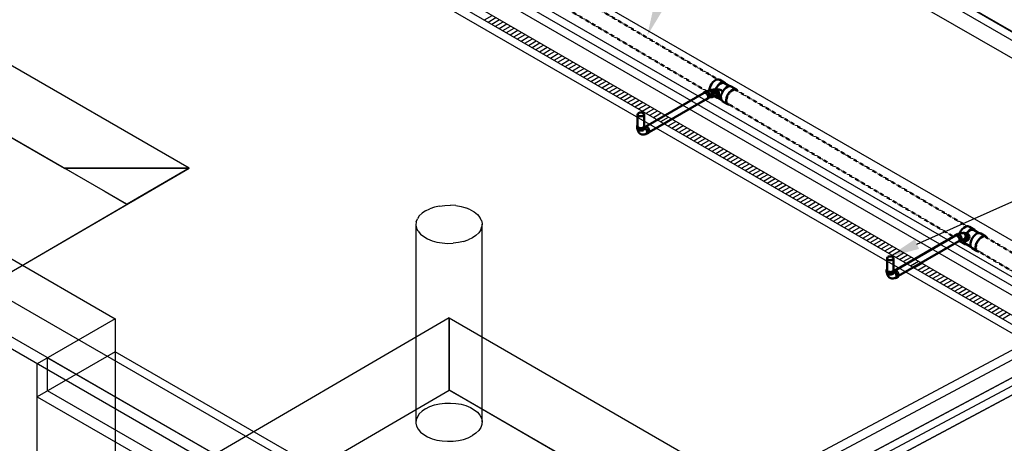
# Model space of a CAD drawing. Header units: inches. Extents: x 175 to 32888, y -1032 to 703.
# Tile 32 of 44: x 1881 to 2417, y -257 to -26. Entities that reach past the tile are written whole.
import ezdxf
from ezdxf import colors
from ezdxf.entities.mleader import LeaderData, LeaderLine
from ezdxf.math import Vec2, Vec3

# ---------------------------------------------------------------- set-up
doc = ezdxf.new("R2010")
doc.units = ezdxf.units.IN
doc.header["$LTSCALE"] = 0.5
doc.header["$MEASUREMENT"] = 0
doc.linetypes.add('Dash - 1_16_', pattern=[0.1875, 0.125, -0.0625])
doc.linetypes.add('Dot 1_32_', pattern=[0.03125, 0, -0.03125])
for name, color, linetype in [('M-SECT-PATT', 8, 'Continuous'), ('P-PIPE', 3, 'Continuous'), ('P-SANR-FIXT', 6, 'Continuous'), ('S-ANNO-DIMS', 1, 'Continuous')]:
    doc.layers.add(name, color=color, linetype=linetype)
doc.styles.add('Annotative', font='romans.shx', dxfattribs={"width": 0.8, "height": 0.125})

# ---------------------------------------------------------------- blocks, each defined once
blk = doc.blocks.new('USM_H_Trench_Drain - USM_H_Trench_Drain-1077597-DRAINAGE ISOMETRIC')
at = {"layer": 'M-SECT-PATT'}
for p, q in [((2134.38, -26.6), (2138.63, -24.15)), ((2136.38, -27.76), (2140.63, -25.31)), ((2138.38, -28.91), (2142.63, -26.46)), ((2140.38, -30.07), (2144.63, -27.62)), ((2142.38, -31.22), (2146.63, -28.77)), ((2144.38, -32.37), (2148.63, -29.93)), ((2146.38, -33.53), (2150.63, -31.08)), ((2148.38, -34.68), (2152.63, -32.23)), ((2150.38, -35.84), (2154.63, -33.39)), ((2152.38, -36.99), (2156.63, -34.54)), ((2154.38, -38.15), (2158.63, -35.7)), ((2156.38, -39.3), (2160.63, -36.85)), ((2158.38, -40.46), (2162.63, -38.01)), ((2160.38, -41.61), (2164.63, -39.16)), ((2162.38, -42.77), (2166.63, -40.32)), ((2164.38, -43.92), (2168.63, -41.47)), ((2166.38, -45.08), (2170.63, -42.63)), ((2168.38, -46.23), (2172.63, -43.78)), ((2170.38, -47.39), (2174.63, -44.94)), ((2172.38, -48.54), (2176.63, -46.09)), ((2174.38, -49.7), (2178.63, -47.25)), ((2176.38, -50.85), (2180.63, -48.4)), ((2178.38, -52), (2182.63, -49.56)), ((2180.38, -53.16), (2184.63, -50.71)), ((2182.38, -54.31), (2186.63, -51.86)), ((2184.38, -55.47), (2188.63, -53.02)), ((2186.38, -56.62), (2190.63, -54.17)), ((2188.38, -57.78), (2192.63, -55.33)), ((2190.38, -58.93), (2194.63, -56.48)), ((2192.38, -60.09), (2196.63, -57.64)), ((2194.38, -61.24), (2198.63, -58.79)), ((2196.38, -62.4), (2200.63, -59.95)), ((2198.38, -63.55), (2202.63, -61.1)), ((2200.38, -64.71), (2204.63, -62.26)), ((2202.38, -65.86), (2206.63, -63.41)), ((2204.38, -67.02), (2208.63, -64.57)), ((2206.38, -68.17), (2210.63, -65.72)), ((2208.38, -69.33), (2212.63, -66.88)), ((2210.38, -70.48), (2214.63, -68.03)), ((2212.38, -71.63), (2216.63, -69.19)), ((2214.38, -72.79), (2218.63, -70.34)), ((2216.38, -73.94), (2220.63, -71.49)), ((2218.38, -75.1), (2222.63, -72.65)), ((2220.38, -76.25), (2224.63, -73.8)), ((2222.38, -77.41), (2226.63, -74.96)), ((2224.38, -78.56), (2228.63, -76.11)), ((2226.38, -79.72), (2230.63, -77.27)), ((2228.38, -80.87), (2232.63, -78.42)), ((2230.38, -82.03), (2234.63, -79.58)), ((2232.38, -83.18), (2236.63, -80.73)), ((2234.38, -84.34), (2238.63, -81.89)), ((2236.38, -85.49), (2240.63, -83.04)), ((2238.38, -86.65), (2242.63, -84.2)), ((2240.38, -87.8), (2244.63, -85.35)), ((2242.38, -88.96), (2246.63, -86.51)), ((2244.38, -90.11), (2248.63, -87.66)), ((2246.38, -91.26), (2250.63, -88.81)), ((2248.38, -92.42), (2252.63, -89.97)), ((2250.38, -93.57), (2254.63, -91.12)), ((2252.38, -94.73), (2256.63, -92.28)), ((2254.38, -95.88), (2258.63, -93.43)), ((2256.38, -97.04), (2260.63, -94.59)), ((2258.38, -98.19), (2262.63, -95.74)), ((2260.38, -99.35), (2264.63, -96.9)), ((2262.38, -100.5), (2266.63, -98.05)), ((2264.38, -101.66), (2268.63, -99.21)), ((2266.38, -102.81), (2270.63, -100.36)), ((2268.38, -103.97), (2272.63, -101.52)), ((2270.38, -105.12), (2274.63, -102.67)), ((2272.38, -106.28), (2276.63, -103.83)), ((2274.38, -107.43), (2278.63, -104.98)), ((2276.38, -108.58), (2280.63, -106.14)), ((2278.38, -109.74), (2282.63, -107.29)), ((2280.38, -110.89), (2284.63, -108.44)), ((2282.38, -112.05), (2286.63, -109.6)), ((2284.38, -113.2), (2288.63, -110.75)), ((2286.38, -114.36), (2290.63, -111.91)), ((2288.38, -115.51), (2292.63, -113.06)), ((2290.38, -116.67), (2294.63, -114.22)), ((2292.38, -117.82), (2296.63, -115.37)), ((2294.38, -118.98), (2298.63, -116.53)), ((2296.38, -120.13), (2300.63, -117.68)), ((2298.38, -121.29), (2302.63, -118.84)), ((2300.38, -122.44), (2304.63, -119.99)), ((2302.38, -123.6), (2306.63, -121.15)), ((2304.38, -124.75), (2308.63, -122.3)), ((2306.38, -125.91), (2310.63, -123.46)), ((2308.38, -127.06), (2312.63, -124.61)), ((2310.38, -128.21), (2314.63, -125.77)), ((2312.38, -129.37), (2316.63, -126.92)), ((2314.38, -130.52), (2318.63, -128.07)), ((2316.38, -131.68), (2320.63, -129.23)), ((2318.38, -132.83), (2322.63, -130.38)), ((2320.38, -133.99), (2324.63, -131.54)), ((2322.38, -135.14), (2326.63, -132.69)), ((2324.38, -136.3), (2328.63, -133.85)), ((2326.38, -137.45), (2330.63, -135)), ((2328.38, -138.61), (2332.63, -136.16)), ((2330.38, -139.76), (2334.63, -137.31)), ((2332.38, -140.92), (2336.63, -138.47)), ((2334.38, -142.07), (2338.63, -139.62)), ((2336.38, -143.23), (2340.63, -140.78)), ((2338.38, -144.38), (2342.63, -141.93)), ((2340.38, -145.54), (2344.63, -143.09)), ((2342.38, -146.69), (2346.63, -144.24)), ((2344.38, -147.84), (2348.63, -145.4)), ((2346.38, -149), (2350.63, -146.55)), ((2348.38, -150.15), (2352.63, -147.7)), ((2350.38, -151.31), (2354.63, -148.86)), ((2352.38, -152.46), (2356.63, -150.01)), ((2354.38, -153.62), (2358.63, -151.17)), ((2356.38, -154.77), (2360.63, -152.32)), ((2358.38, -155.93), (2362.63, -153.48)), ((2360.38, -157.08), (2364.63, -154.63)), ((2362.38, -158.24), (2366.63, -155.79)), ((2364.38, -159.39), (2368.63, -156.94)), ((2366.38, -160.55), (2370.63, -158.1)), ((2368.38, -161.7), (2372.63, -159.25)), ((2370.38, -162.86), (2374.63, -160.41)), ((2372.38, -164.01), (2376.63, -161.56)), ((2374.38, -165.17), (2378.63, -162.72)), ((2376.38, -166.32), (2380.63, -163.87)), ((2378.38, -167.47), (2382.63, -165.03)), ((2380.38, -168.63), (2384.63, -166.18)), ((2382.38, -169.78), (2386.63, -167.33)), ((2384.38, -170.94), (2388.63, -168.49)), ((2386.38, -172.09), (2390.63, -169.64)), ((2388.38, -173.25), (2392.63, -170.8)), ((2390.38, -174.4), (2394.63, -171.95)), ((2392.38, -175.56), (2396.63, -173.11)), ((2394.38, -176.71), (2398.63, -174.26)), ((2396.38, -177.87), (2400.63, -175.42)), ((2398.38, -179.02), (2402.63, -176.57)), ((2400.38, -180.18), (2404.63, -177.73)), ((2402.38, -181.33), (2406.63, -178.88)), ((2404.38, -182.49), (2408.63, -180.04)), ((2406.38, -183.64), (2410.63, -181.19)), ((2408.38, -184.8), (2412.63, -182.35)), ((2410.38, -185.95), (2414.63, -183.5)), ((2412.38, -187.1), (2416.63, -184.66)), ((2414.38, -188.26), (2418.63, -185.81)), ((2416.38, -189.41), (2420.63, -186.96))]:
    blk.add_line(p, q, dxfattribs=at)
at = {"layer": 'P-SANR-FIXT', "color": 1}
for p, q in [((1892.38, 113.12), (2552.82, -268.19)), ((2561.31, -268.19), (1896.63, 115.57)), ((2552.82, -273.09), (1892.38, 108.22)), ((1896.63, 110.67), (2561.31, -273.09))]:
    blk.add_line(p, q, dxfattribs=at)
blk = doc.blocks.new('Tee Reducing Sanitary - PVC - Sch 40 - DWV - Standard-V9-DRAINAGE ISOMETRIC')
at = {"layer": 'P-PIPE', "color": 90, "lineweight": 50}
for p, q in [((2265.48, -60.99), (2262.5, -59.2)), ((2267.87, -62.72), (2265.15, -61.12)), ((2271.61, -64.6), (2268.78, -62.96)), ((2260.28, -64.32), (2259.24, -64.48)), ((2259.82, -68.4), (2260.41, -68.72)), ((2259.86, -68.39), (2260.82, -68.24)), ((2260.74, -68.59), (2263.41, -70.17)), ((2263.91, -70.79), (2266.73, -72.48))]:
    blk.add_line(p, q, dxfattribs=at)
for points in [[(2257.06, -63.68, 0), (2257.47, -62.58, 0), (2258.05, -61.52, 0), (2258.78, -60.58, 0), (2259.6, -59.81, 0), (2260.46, -59.28, 0), (2261.29, -59.01, 0), (2262.05, -59.03, 0), (2262.5, -59.2, 0)], [(2265.94, -61.57, 0), (2265.93, -61.55, 0), (2265.48, -60.99, 0), (2264.85, -60.69, 0), (2264.1, -60.67, 0), (2263.26, -60.94, 0), (2262.41, -61.47, 0), (2261.59, -62.24, 0), (2260.86, -63.18, 0), (2260.27, -64.24, 0), (2260.24, -64.33, 0)], [(2260.42, -64.33, 0), (2260.99, -63.29, 0), (2261.67, -62.41, 0), (2262.44, -61.69, 0), (2263.24, -61.19, 0), (2264.03, -60.94, 0), (2264.73, -60.95, 0), (2265.15, -61.12, 0)], [(2263.37, -67.41, 0), (2263.78, -66.31, 0), (2264.36, -65.26, 0), (2265.09, -64.31, 0), (2265.91, -63.55, 0), (2266.77, -63.01, 0), (2267.6, -62.74, 0), (2268.36, -62.76, 0), (2268.78, -62.96, 0)], [(2260.94, -67.26, 0), (2261.02, -66.77, 0), (2261, -66.26, 0), (2260.88, -65.76, 0), (2260.67, -65.3, 0), (2260.39, -64.93, 0), (2260.04, -64.65, 0), (2259.66, -64.5, 0), (2259.28, -64.48, 0), (2258.91, -64.59, 0), (2258.59, -64.83, 0), (2258.58, -64.84, 0)], [(2259.1, -68.24, 0), (2259.43, -68.38, 0), (2259.82, -68.4, 0), (2260.19, -68.29, 0), (2260.51, -68.05, 0), (2260.77, -67.7, 0), (2260.94, -67.26, 0)], [(2260.11, -68.35, 0), (2260.41, -68.72, 0), (2261.03, -69.02, 0), (2261.46, -69.03, 0)], [(2260.28, -64.32, 0), (2260.66, -64.34, 0), (2261.04, -64.49, 0), (2261.38, -64.77, 0), (2261.67, -65.15, 0), (2261.88, -65.6, 0), (2262, -66.1, 0), (2262.02, -66.62, 0), (2261.94, -67.11, 0)], [(2261.94, -67.11, 0), (2261.77, -67.54, 0), (2261.51, -67.89, 0), (2261.18, -68.13, 0), (2260.82, -68.24, 0)], [(2263.91, -70.79, 0), (2263.91, -70.79, 0), (2263.46, -70.23, 0), (2263.21, -69.44, 0), (2263.18, -68.48, 0), (2263.37, -67.41, 0)], [(2266.18, -69.07, 0), (2265.99, -70.14, 0), (2266.02, -71.1, 0), (2266.26, -71.89, 0), (2266.72, -72.45, 0), (2267.34, -72.75, 0), (2267.88, -72.76, 0)], [(2272.26, -65.33, 0), (2272.24, -65.28, 0), (2271.79, -64.72, 0), (2271.16, -64.42, 0), (2270.41, -64.4, 0), (2269.57, -64.67, 0), (2268.72, -65.21, 0), (2267.9, -65.97, 0), (2267.17, -66.92, 0), (2266.58, -67.97, 0), (2266.18, -69.07, 0)]]:
    blk.add_polyline3d(points, dxfattribs=at)
for centre, radius, start, end in [((2262.52, -66.5), 2.75, 220.8853, 229.4397), ((2261.34, -68.77), 4.35, 62.0701, 95.6752), ((2261.15, -72.82), 4.85, 65.0933, 86.0428), ((2261.87, -66.7), 2.32, 21.4057, 49.5514)]:
    blk.add_arc(centre, radius, start, end, dxfattribs=at)
blk = doc.blocks.new('Tee Reducing Sanitary - PVC - Sch 40 - DWV - Standard-V10-DRAINAGE ISOMETRIC')
at = {"layer": 'P-PIPE', "color": 90, "lineweight": 50}
for p, q in [((2401.27, -141), (2398.47, -139.34)), ((2397.31, -143.03), (2396.39, -142.8)), ((2403.64, -142.73), (2401.03, -141.18)), ((2407.38, -144.61), (2404.58, -142.95)), ((2393.38, -147.07), (2396.18, -148.73)), ((2395.5, -146.66), (2396.37, -146.86)), ((2396.51, -148.6), (2399.18, -150.18)), ((2399.85, -150.92), (2402.65, -152.58))]:
    blk.add_line(p, q, dxfattribs=at)
for points in [[(2393.25, -142.58, 0), (2393.83, -141.53, 0), (2394.56, -140.58, 0), (2395.38, -139.82, 0), (2396.24, -139.29, 0), (2397.08, -139.02, 0), (2397.84, -139.04, 0), (2398.47, -139.34, 0)], [(2393.19, -142.73, 0), (2393.25, -142.58, 0)], [(2397.33, -145.55, 0), (2397.5, -145.07, 0), (2397.56, -144.55, 0), (2397.5, -144.05, 0), (2397.35, -143.6, 0), (2397.09, -143.22, 0), (2396.76, -142.95, 0), (2396.37, -142.8, 0), (2396.15, -142.78, 0)], [(2401.72, -141.58, 0), (2401.72, -141.57, 0), (2401.27, -141, 0), (2400.64, -140.7, 0), (2399.88, -140.68, 0), (2399.04, -140.95, 0), (2398.18, -141.48, 0), (2397.36, -142.25, 0), (2396.85, -142.91, 0)], [(2397.03, -142.95, 0), (2397.45, -142.41, 0), (2398.22, -141.7, 0), (2399.02, -141.2, 0), (2399.81, -140.95, 0), (2400.52, -140.96, 0), (2401.03, -141.18, 0)], [(2397.31, -143.03, 0), (2397.63, -143.15, 0), (2397.96, -143.42, 0), (2398.21, -143.8, 0), (2398.37, -144.26, 0), (2398.42, -144.75, 0), (2398.37, -145.27, 0), (2398.2, -145.75, 0)], [(2399.54, -146.32, 0), (2400.13, -145.26, 0), (2400.85, -144.32, 0), (2401.68, -143.55, 0), (2402.54, -143.02, 0), (2403.37, -142.75, 0), (2404.13, -142.77, 0), (2404.58, -142.95, 0)], [(2408.07, -145.47, 0), (2408.01, -145.3, 0), (2407.56, -144.73, 0), (2406.93, -144.43, 0), (2406.17, -144.42, 0), (2405.34, -144.68, 0), (2404.48, -145.22, 0), (2403.66, -145.98, 0), (2402.93, -146.92, 0), (2402.34, -147.98, 0)], [(2395.42, -146.62, 0), (2395.51, -146.66, 0), (2395.93, -146.68, 0), (2396.35, -146.57, 0), (2396.74, -146.33, 0), (2397.07, -145.99, 0), (2397.33, -145.55, 0)], [(2395.46, -146.65, 0), (2395.48, -147.37, 0), (2395.73, -148.16, 0), (2396.18, -148.73, 0), (2396.81, -149.03, 0), (2397.22, -149.04, 0)], [(2396.51, -148.6, 0), (2396.35, -148.48, 0), (2395.92, -147.95, 0), (2395.68, -147.21, 0), (2395.67, -146.71, 0)], [(2398.2, -145.75, 0), (2397.94, -146.19, 0), (2397.61, -146.53, 0), (2397.22, -146.77, 0), (2396.8, -146.88, 0), (2396.38, -146.86, 0), (2396.38, -146.86, 0)], [(2399.85, -150.92, 0), (2399.68, -150.8, 0), (2399.22, -150.24, 0), (2398.97, -149.45, 0), (2398.94, -148.48, 0), (2399.14, -147.42, 0), (2399.54, -146.32, 0)], [(2402.34, -147.98, 0), (2401.94, -149.08, 0), (2401.74, -150.15, 0), (2401.77, -151.11, 0), (2402.02, -151.9, 0), (2402.48, -152.46, 0), (2403.11, -152.76, 0), (2403.66, -152.78, 0)]]:
    blk.add_polyline3d(points, dxfattribs=at)
blk = doc.blocks.new('Bend - PVC - Sch 40 - DWV_USACE - Standard-1118567-DRAINAGE ISOMETRIC')
at = {"layer": 'P-PIPE', "color": 90, "lineweight": 50}
for p, q in [((2391.83, -143.28), (2390.75, -143.9)), ((2396.33, -142.79), (2395.5, -142.59)), ((2392.73, -147.33), (2393.79, -146.72)), ((2394.61, -146.45), (2395.48, -146.65))]:
    blk.add_line(p, q, dxfattribs=at)
for points in [[(2391.74, -144, 0), (2391.38, -143.84, 0), (2391.04, -143.81, 0), (2390.75, -143.9, 0), (2390.53, -144.11, 0), (2390.42, -144.35, 0)], [(2392.08, -147.38, 0), (2392.1, -147.38, 0), (2392.44, -147.42, 0), (2392.73, -147.33, 0), (2392.95, -147.12, 0), (2393.09, -146.81, 0), (2393.14, -146.42, 0), (2393.09, -145.98, 0), (2392.95, -145.51, 0), (2392.73, -145.04, 0), (2392.44, -144.62, 0), (2392.1, -144.26, 0), (2391.74, -144, 0)], [(2391.83, -143.28, 0), (2392.1, -143.2, 0), (2392.44, -143.23, 0), (2392.8, -143.39, 0)], [(2395.46, -142.85, 0), (2395.21, -142.77, 0), (2394.96, -142.74, 0), (2394.72, -142.72, 0), (2394.48, -142.72, 0), (2394.24, -142.73, 0), (2394, -142.75, 0), (2393.76, -142.79, 0), (2393.53, -142.84, 0), (2393.3, -142.9, 0), (2393.07, -142.97, 0), (2392.85, -143.05, 0), (2392.63, -143.13, 0), (2392.43, -143.22, 0)], [(2392.8, -143.39, 0), (2393.16, -143.65, 0), (2393.5, -144.01, 0), (2393.79, -144.43, 0), (2394.01, -144.89, 0), (2394.15, -145.36, 0), (2394.2, -145.81, 0), (2394.15, -146.2, 0), (2394.01, -146.51, 0), (2393.79, -146.72, 0)], [(2394.19, -146.29, 0), (2394.64, -146.46, 0), (2395.06, -146.47, 0), (2395.47, -146.36, 0), (2395.86, -146.12, 0), (2396.2, -145.76, 0), (2396.45, -145.33, 0), (2396.61, -144.84, 0), (2396.67, -144.33, 0), (2396.61, -143.83, 0), (2396.45, -143.38, 0), (2396.19, -143, 0), (2395.85, -142.73, 0)], [(2395.85, -142.73, 0), (2395.47, -142.59, 0), (2395.05, -142.57, 0), (2394.63, -142.69, 0), (2394.59, -142.71, 0)], [(2395.46, -142.85, 0), (2395.76, -142.94, 0)], [(2396.33, -142.79, 0), (2396.72, -142.94, 0)], [(2394.81, -146.25, 0), (2394.64, -146.22, 0), (2394.61, -146.22, 0), (2394.58, -146.22, 0), (2394.54, -146.22, 0), (2394.5, -146.22, 0), (2394.45, -146.22, 0), (2394.39, -146.23, 0), (2394.32, -146.25, 0), (2394.25, -146.27, 0), (2394.17, -146.29, 0), (2394.11, -146.31, 0)]]:
    blk.add_polyline3d(points, dxfattribs=at)
blk.add_arc((2394.56, -144.39), 1.88, 277.6694, 50.1824, dxfattribs=at)
blk = doc.blocks.new('Bend - PVC - Sch 40 - DWV_USACE - Standard-V17-DRAINAGE ISOMETRIC')
at = {"layer": 'P-PIPE', "color": 90, "lineweight": 50}
for p, q in [((2255, -65.52), (2253.94, -66.14)), ((2255.92, -69.56), (2256.98, -68.95)), ((2257.8, -64.71), (2256.8, -64.87)), ((2257.42, -68.78), (2258.39, -68.62))]:
    blk.add_line(p, q, dxfattribs=at)
for points in [[(2254.93, -66.23, 0), (2254.57, -66.08, 0), (2254.23, -66.05, 0), (2253.94, -66.14, 0), (2253.72, -66.34, 0), (2253.63, -66.55, 0)], [(2255.42, -69.63, 0), (2255.63, -69.65, 0), (2255.92, -69.56, 0), (2256.14, -69.36, 0), (2256.28, -69.05, 0), (2256.33, -68.66, 0), (2256.28, -68.21, 0), (2256.14, -67.74, 0), (2255.92, -67.28, 0), (2255.63, -66.85, 0), (2255.29, -66.5, 0), (2254.93, -66.23, 0)], [(2255, -65.52, 0), (2255.29, -65.43, 0), (2255.63, -65.47, 0), (2255.99, -65.62, 0)], [(2256.84, -65.09, 0), (2256.63, -65.13, 0), (2256.42, -65.18, 0), (2256.22, -65.24, 0), (2256.02, -65.3, 0), (2255.82, -65.38, 0), (2255.64, -65.46, 0)], [(2255.99, -65.62, 0), (2256.36, -65.89, 0), (2256.69, -66.24, 0), (2256.98, -66.67, 0), (2257.2, -67.13, 0), (2257.34, -67.6, 0), (2257.39, -68.05, 0), (2257.34, -68.44, 0), (2257.2, -68.75, 0), (2257.2, -68.75, 0)], [(2257.59, -65.03, 0), (2257.21, -64.88, 0), (2256.82, -64.86, 0), (2256.46, -64.98, 0), (2256.14, -65.22, 0), (2256.12, -65.24, 0)], [(2256.84, -65.09, 0), (2257.08, -65.09, 0), (2257.53, -65.23, 0)], [(2257.2, -68.75, 0), (2256.98, -68.95, 0)], [(2257.18, -68.77, 0), (2257.39, -68.78, 0), (2257.76, -68.66, 0), (2258.08, -68.42, 0), (2258.34, -68.07, 0), (2258.51, -67.63, 0), (2258.58, -67.14, 0), (2258.56, -66.62, 0), (2258.44, -66.12, 0), (2258.22, -65.67, 0), (2257.93, -65.3, 0), (2257.59, -65.03, 0)], [(2257.53, -65.23, 0), (2257.93, -65.57, 0), (2258.23, -66.06, 0), (2258.39, -66.65, 0), (2258.4, -67.25, 0), (2258.25, -67.8, 0), (2257.97, -68.23, 0), (2257.58, -68.5, 0), (2257.3, -68.53, 0)], [(2257.8, -64.71, 0), (2258.2, -64.72, 0), (2258.58, -64.87, 0)], [(2258.58, -64.87, 0), (2258.93, -65.14, 0), (2259.22, -65.51, 0), (2259.43, -65.97, 0), (2259.56, -66.47, 0), (2259.58, -66.98, 0), (2259.5, -67.47, 0), (2259.33, -67.91, 0), (2259.08, -68.26, 0), (2258.76, -68.51, 0), (2258.39, -68.62, 0)]]:
    blk.add_polyline3d(points, dxfattribs=at)
blk = doc.blocks.new('Bend - PVC - Sch 40 - DWV_USACE - Standard-V1-DRAINAGE ISOMETRIC')
at = {"layer": 'P-PIPE', "color": 90, "lineweight": 50}
for p, q in [((1702.8, 212.65), (1702.8, 211.43)), ((1706.76, 211.43), (1706.76, 212.65)), ((1707.02, 212.51), (1706.77, 212.36)), ((1707.94, 208.46), (1709, 209.08))]:
    blk.add_line(p, q, dxfattribs=at)
for points in [[(1703.06, 213.22, 0), (1702.87, 212.95, 0), (1702.8, 212.65, 0), (1702.87, 212.36, 0), (1703.07, 212.08, 0), (1703.38, 211.85, 0)], [(1703.38, 210.62, 0), (1703.07, 210.86, 0), (1702.87, 211.13, 0), (1702.8, 211.43, 0), (1702.8, 211.43, 0)], [(1704.54, 208.51, 0), (1704.38, 208.61, 0), (1704.22, 208.73, 0), (1704.08, 208.85, 0), (1703.94, 208.98, 0), (1703.81, 209.12, 0), (1703.7, 209.26, 0), (1703.59, 209.41, 0), (1703.5, 209.56, 0), (1703.41, 209.72, 0), (1703.34, 209.88, 0), (1703.27, 210.03, 0), (1703.22, 210.2, 0), (1703.17, 210.36, 0), (1703.13, 210.52, 0), (1703.09, 210.68, 0), (1703.07, 210.84, 0), (1703.07, 210.86, 0)], [(1703.38, 211.85, 0), (1703.79, 211.66, 0), (1704.27, 211.55, 0), (1704.78, 211.51, 0), (1705.29, 211.55, 0), (1705.77, 211.66, 0), (1706.18, 211.85, 0), (1706.49, 212.08, 0), (1706.69, 212.36, 0), (1706.76, 212.65, 0), (1706.69, 212.95, 0), (1706.53, 213.17, 0)], [(1706.76, 211.43, 0), (1706.69, 211.13, 0), (1706.49, 210.86, 0), (1706.18, 210.62, 0), (1705.77, 210.44, 0), (1705.29, 210.33, 0), (1704.78, 210.29, 0), (1704.27, 210.33, 0), (1703.79, 210.44, 0), (1703.38, 210.62, 0)], [(1706.95, 211.79, 0), (1706.79, 211.86, 0)], [(1707.31, 208.41, 0), (1707.65, 208.38, 0), (1707.94, 208.46, 0), (1708.16, 208.67, 0), (1708.3, 208.98, 0), (1708.34, 209.37, 0), (1708.3, 209.82, 0), (1708.16, 210.29, 0), (1707.94, 210.75, 0), (1707.65, 211.17, 0), (1707.31, 211.53, 0), (1706.95, 211.79, 0)], [(1707.74, 208.63, 0), (1708.02, 208.85, 0), (1708.16, 209.23, 0), (1708.16, 209.72, 0), (1708.02, 210.27, 0), (1707.74, 210.81, 0), (1707.37, 211.28, 0), (1706.95, 211.61, 0)], [(1707.02, 212.51, 0), (1707.31, 212.59, 0), (1707.64, 212.56, 0), (1708.01, 212.41, 0)], [(1708.01, 212.41, 0), (1708.37, 212.14, 0), (1708.71, 211.79, 0), (1709, 211.36, 0), (1709.22, 210.9, 0), (1709.36, 210.43, 0), (1709.41, 209.98, 0), (1709.36, 209.59, 0), (1709.22, 209.28, 0), (1709, 209.08, 0), (1708.99, 209.08, 0)], [(1704.54, 208.51, 0), (1704.71, 208.42, 0), (1704.88, 208.34, 0), (1705.06, 208.28, 0), (1705.24, 208.22, 0), (1705.43, 208.18, 0), (1705.61, 208.16, 0), (1705.79, 208.14, 0), (1705.97, 208.13, 0), (1706.15, 208.14, 0), (1706.32, 208.15, 0), (1706.49, 208.18, 0), (1706.66, 208.21, 0), (1706.82, 208.25, 0), (1706.98, 208.29, 0), (1707.14, 208.35, 0), (1707.29, 208.4, 0), (1707.44, 208.47, 0), (1707.59, 208.54, 0), (1707.73, 208.61, 0), (1707.74, 208.63, 0)]]:
    blk.add_polyline3d(points, dxfattribs=at)
blk.add_arc((1706.59, 211.11), 0.613, 54.8013, 71.9437, dxfattribs=at)
blk = doc.blocks.new('Mechanical_Box_H_rvt-1-DRAINAGE ISOMETRIC')
at = {"layer": 'P-PIPE', "color": 90, "linetype": 'Dash - 1_16_', "lineweight": 50}
for p, q in [((2261.5, -59.01), (2135.68, 15.15)), ((2131.3, 7.72), (2255.29, -65.37)), ((2259.37, -64.71), (2258.52, -64.83)), ((2259.06, -68.29), (2259.82, -68.17)), ((2397.19, -138.99), (2271.44, -64.87)), ((2267.06, -72.3), (2389.77, -144.63)), ((2532.93, -219), (2407.2, -144.89)), ((2402.82, -152.32), (2524.1, -223.81))]:
    blk.add_line(p, q, dxfattribs=at)
at = {"layer": 'P-PIPE', "color": 90, "lineweight": 50}
for p, q in [((2254.06, -66.33), (2222.36, -84.64)), ((2224.11, -87.67), (2255.81, -69.37)), ((2217.8, -78.07), (2217.8, -84.55)), ((2221.3, -84.55), (2221.3, -78.07)), ((2390.87, -144.1), (2358.14, -162.99)), ((2359.87, -166.04), (2392.62, -147.13)), ((2353.57, -156.44), (2353.57, -162.92)), ((2357.07, -162.92), (2357.07, -156.44))]:
    blk.add_line(p, q, dxfattribs=at)
for points in [[(2254.07, -66.33, 0), (2254.31, -66.26, 0), (2254.61, -66.29, 0), (2254.93, -66.42, 0)], [(2254.93, -66.42, 0), (2255.25, -66.66, 0), (2255.55, -66.97, 0), (2255.81, -67.35, 0), (2256, -67.75, 0), (2256.13, -68.17, 0), (2256.17, -68.56, 0)], [(2256.17, -68.56, 0), (2256.13, -68.91, 0), (2256, -69.18, 0), (2255.81, -69.37, 0)], [(2259.37, -64.71, 0), (2259.64, -64.72, 0), (2259.97, -64.85, 0)], [(2260.79, -67.15, 0), (2260.64, -67.54, 0), (2260.41, -67.85, 0), (2260.13, -68.07, 0), (2259.8, -68.17, 0)], [(2259.97, -64.85, 0), (2260.28, -65.09, 0), (2260.53, -65.42, 0), (2260.72, -65.82, 0), (2260.83, -66.26, 0), (2260.85, -66.72, 0), (2260.79, -67.15, 0)], [(2218.32, -77.36, 0), (2218.04, -77.57, 0), (2217.86, -77.81, 0), (2217.8, -78.07, 0), (2217.86, -78.33, 0), (2218.04, -78.58, 0), (2218.32, -78.78, 0)], [(2220.79, -77.36, 0), (2220.43, -77.2, 0), (2220.01, -77.09, 0), (2219.55, -77.06, 0), (2219.1, -77.09, 0), (2218.68, -77.2, 0), (2218.32, -77.36, 0)], [(2218.32, -78.78, 0), (2218.68, -78.95, 0), (2219.1, -79.05, 0), (2219.55, -79.08, 0), (2220.01, -79.05, 0), (2220.43, -78.95, 0), (2220.79, -78.78, 0)], [(2220.79, -78.78, 0), (2221.07, -78.58, 0), (2221.24, -78.33, 0), (2221.3, -78.07, 0), (2221.24, -77.81, 0), (2221.07, -77.57, 0), (2220.79, -77.36, 0)], [(2218.32, -85.27, 0), (2218.04, -85.06, 0), (2217.86, -84.81, 0), (2217.81, -84.56, 0)], [(2220.79, -85.27, 0), (2220.43, -85.43, 0), (2220.01, -85.53, 0), (2219.55, -85.56, 0), (2219.1, -85.53, 0), (2218.68, -85.43, 0), (2218.32, -85.27, 0)], [(2221.3, -84.55, 0), (2221.24, -84.81, 0), (2221.07, -85.06, 0), (2220.79, -85.27, 0)], [(2390.88, -144.09, 0), (2391.12, -144.02, 0), (2391.42, -144.05, 0), (2391.74, -144.19, 0)], [(2391.74, -144.19, 0), (2392.06, -144.42, 0), (2392.36, -144.73, 0), (2392.62, -145.11, 0), (2392.81, -145.52, 0), (2392.94, -145.93, 0), (2392.98, -146.33, 0)], [(2392.98, -146.33, 0), (2392.94, -146.67, 0), (2392.81, -146.95, 0), (2392.62, -147.13, 0)], [(2356.56, -155.72, 0), (2356.19, -155.56, 0), (2355.77, -155.46, 0), (2355.32, -155.43, 0), (2354.87, -155.46, 0), (2354.44, -155.56, 0), (2354.08, -155.72, 0)], [(2354.08, -155.72, 0), (2353.8, -155.93, 0), (2353.63, -156.18, 0), (2353.57, -156.44, 0), (2353.63, -156.7, 0), (2353.8, -156.94, 0), (2354.08, -157.15, 0)], [(2354.08, -157.15, 0), (2354.44, -157.31, 0), (2354.87, -157.41, 0), (2355.32, -157.45, 0), (2355.77, -157.41, 0), (2356.19, -157.31, 0), (2356.56, -157.15, 0)], [(2356.56, -157.15, 0), (2356.83, -156.94, 0), (2357.01, -156.7, 0), (2357.07, -156.44, 0), (2357.01, -156.18, 0), (2356.83, -155.93, 0), (2356.56, -155.72, 0)], [(2354.08, -163.63, 0), (2353.8, -163.42, 0), (2353.63, -163.18, 0), (2353.57, -162.93, 0)], [(2356.56, -163.63, 0), (2356.19, -163.79, 0), (2355.77, -163.89, 0), (2355.32, -163.93, 0), (2354.87, -163.89, 0), (2354.44, -163.79, 0), (2354.08, -163.63, 0)], [(2357.07, -162.92, 0), (2357.01, -163.18, 0), (2356.83, -163.42, 0), (2356.56, -163.63, 0)]]:
    blk.add_polyline3d(points, dxfattribs=at)
at = {"layer": 'P-PIPE', "color": 90, "linetype": 'Dot 1_32_', "lineweight": 50}
for points in [[(2266.2, -70.35, 0), (2266.31, -69.38, 0), (2266.62, -68.36, 0), (2267.11, -67.36, 0), (2267.75, -66.43, 0), (2268.49, -65.66, 0), (2269.28, -65.09, 0)], [(2269.28, -65.09, 0), (2270.07, -64.75, 0), (2270.8, -64.67, 0), (2271.41, -64.86, 0)], [(2267.07, -72.31, 0), (2266.59, -71.86, 0), (2266.29, -71.19, 0), (2266.2, -70.35, 0)], [(2405.04, -145.1, 0), (2405.83, -144.77, 0), (2406.56, -144.69, 0), (2407.14, -144.87, 0)], [(2401.96, -150.37, 0), (2402.07, -149.4, 0), (2402.38, -148.38, 0), (2402.87, -147.37, 0), (2403.51, -146.45, 0), (2404.25, -145.68, 0), (2405.04, -145.1, 0)], [(2402.83, -152.33, 0), (2402.35, -151.88, 0), (2402.05, -151.21, 0), (2401.96, -150.37, 0)]]:
    blk.add_polyline3d(points, dxfattribs=at)
at = {"layer": 'P-PIPE', "color": 90, "lineweight": 50}
blk.add_arc((2262.96, -65.62), 6.21, 161.8441, 172.3866, dxfattribs=at)
for name, p in [('Tee Reducing Sanitary - PVC - Sch 40 - DWV - Standard-V9-DRAINAGE ISOMETRIC', (0, 0)), ('Bend - PVC - Sch 40 - DWV_USACE - Standard-V17-DRAINAGE ISOMETRIC', (0, 0)), ('Bend - PVC - Sch 40 - DWV_USACE - Standard-V1-DRAINAGE ISOMETRIC', (514.77, -297.2)), ('Tee Reducing Sanitary - PVC - Sch 40 - DWV - Standard-V10-DRAINAGE ISOMETRIC', (0, 0)), ('Bend - PVC - Sch 40 - DWV_USACE - Standard-1118567-DRAINAGE ISOMETRIC', (0, 0)), ('Bend - PVC - Sch 40 - DWV_USACE - Standard-V1-DRAINAGE ISOMETRIC', (650.54, -375.57))]:
    blk.add_blockref(name, p, dxfattribs=at)
at = {"layer": 'P-SANR-FIXT', "color": 90, "lineweight": 50}
blk.add_blockref('USM_H_Trench_Drain - USM_H_Trench_Drain-1077597-DRAINAGE ISOMETRIC', (0, 0), dxfattribs=at)

msp = doc.modelspace()

# ---------------------------------------------------------------- linework, layer by layer
at = {"layer": 'M-SECT-PATT', "lineweight": -3}
for p, q in [((1231.98, 654.07), (2595.28, -133.04)), ((1231.98, 653.68), (2595.28, -133.43)), ((1231.98, 649.17), (2595.28, -137.94)), ((1219.25, 646.72), (2586.8, -142.83)), ((2402.95, -509.44), (470.43, 606.3)), ((2629.22, -266.79), (1231.98, 539.9)), ((2595.28, -266.94), (1231.98, 520.16)), ((1223.5, 515.26), (2586.8, -271.84)), ((1231.98, 515.41), (2629.22, -291.29)), ((799.23, 442.59), (2162.53, -344.51)), ((2162.53, -364.12), (799.23, 422.98)), ((1973.74, -107.42), (1833.73, -26.59)), ((1939.71, -126.97), (1833.73, -65.78)), ((1905.85, -107.52), (1833.73, -65.88)), ((1833.73, -188.96), (1973.74, -107.32)), ((1905.85, -107.52), (1973.74, -107.32)), ((1973.74, -107.42), (1905.85, -107.42)), ((1905.85, -107.42), (1905.85, -107.52)), ((1939.71, -126.97), (1973.74, -107.42)), ((1973.74, -107.32), (1939.88, -126.97)), ((2162.53, -344.51), (2595.28, -113.82)), ((1833.81, -188.82), (1939.88, -126.97)), ((1939.88, -126.97), (1939.71, -126.97)), ((2582.55, -126.08), (2149.8, -356.77)), ((2586.8, -133.43), (2154.05, -364.12)), ((2595.28, -133.43), (2162.53, -364.12)), ((2097.16, -137.94), (2097.16, -245.76)), ((2133.16, -245.66), (2133.16, -137.94)), ((2154.05, -364.12), (2578.31, -137.95)), ((2162.53, -369.02), (2595.28, -138.33)), ((2586.8, -142.85), (2162.53, -369.02)), ((1872.62, -154.27), (1933.43, -189.37)), ((1933.43, -189.37), (1891, -213.87)), ((1933.43, -189.37), (1933.43, -386.97)), ((2115.16, -188.97), (1975.15, -270.61)), ((2115.24, -228.21), (2115.16, -188.97)), ((2115.16, -188.97), (2115.16, -228.36)), ((2115.16, -228.26), (2115.16, -189.07)), ((2115.16, -189.07), (2115.24, -228.31)), ((2255.16, -269.9), (2115.16, -189.07)), ((1933.43, -207.34), (1891, -231.83)), ((2154.05, -334.71), (1933.43, -207.34)), ((1891, -411.46), (1891, -213.87)), ((1896.66, -228.57), (1896.66, -210.6)), ((1896.66, -210.6), (2117.28, -337.98)), ((2117.28, -355.94), (1896.66, -228.57)), ((2009.09, -290.11), (2115.24, -228.21)), ((2115.16, -228.36), (2115.16, -228.26)), ((2221.14, -289.45), (2115.16, -228.26)), ((2187.28, -270), (2115.16, -228.36)), ((2115.24, -228.31), (2115.24, -228.21)), ((1891, -231.83), (2111.62, -359.21))]:
    msp.add_line(p, q, dxfattribs=at)
for points in [[(1833.81, -65.83, 0), (1845.62, -72.6, 0), (1927.99, -120.15, 0), (1939.71, -126.97, 0)], [(2110.02, -127.98, 0), (2107.25, -128.6, 0), (2104.7, -129.48, 0)], [(2110.02, -127.98, 0), (2112.93, -127.62, 0), (2115.9, -127.55, 0)], [(2118.85, -127.76, 0), (2115.9, -127.55, 0)], [(2118.85, -127.76, 0), (2121.7, -128.25, 0), (2124.37, -129.01, 0)], [(2098.99, -133.37, 0), (2097.91, -134.97, 0)], [(2098.99, -133.37, 0), (2100.51, -131.9, 0)], [(2102.43, -130.59, 0), (2100.51, -131.9, 0)], [(2102.43, -130.59, 0), (2104.7, -129.48, 0)], [(2126.79, -130.01, 0), (2124.37, -129.01, 0)], [(2126.79, -130.01, 0), (2128.89, -131.22, 0), (2130.62, -132.62, 0), (2131.93, -134.16, 0)], [(2097.29, -136.65, 0), (2097.17, -138.36, 0), (2097.54, -140.07, 0)], [(2097.29, -136.65, 0), (2097.91, -134.97, 0)], [(2132.77, -135.8, 0), (2131.93, -134.16, 0)], [(2132.41, -140.9, 0), (2133.02, -139.22, 0)], [(2132.77, -135.8, 0), (2133.14, -137.51, 0), (2133.02, -139.22, 0)], [(2098.39, -141.71, 0), (2097.54, -140.07, 0)], [(2098.39, -141.71, 0), (2099.69, -143.26, 0), (2101.42, -144.65, 0), (2103.52, -145.87, 0), (2105.94, -146.86, 0), (2108.61, -147.62, 0), (2111.46, -148.11, 0), (2114.41, -148.32, 0), (2117.38, -148.25, 0)], [(2129.81, -143.97, 0), (2127.88, -145.28, 0)], [(2129.81, -143.97, 0), (2131.33, -142.5, 0)], [(2132.41, -140.9, 0), (2131.33, -142.5, 0)], [(2123.06, -147.27, 0), (2120.29, -147.9, 0), (2117.38, -148.25, 0)], [(2123.06, -147.27, 0), (2125.62, -146.39, 0)], [(2127.88, -145.28, 0), (2125.62, -146.39, 0)], [(2115.24, -228.31, 0), (2127.05, -235.08, 0), (2209.41, -282.63, 0), (2221.14, -289.45, 0)], [(2102.43, -238.36, 0), (2104.7, -237.24, 0), (2107.25, -236.35, 0), (2110.02, -235.72, 0), (2112.93, -235.36, 0), (2115.9, -235.28, 0), (2118.85, -235.48, 0), (2121.7, -235.96, 0), (2124.37, -236.71, 0), (2126.79, -237.71, 0), (2128.89, -238.92, 0), (2130.62, -240.32, 0), (2131.93, -241.87, 0), (2132.77, -243.52, 0), (2133.14, -245.23, 0), (2133.02, -246.95, 0), (2132.41, -248.64, 0), (2131.33, -250.25, 0), (2129.81, -251.74, 0), (2127.88, -253.06, 0)], [(2102.43, -238.36, 0), (2100.51, -239.69, 0), (2098.99, -241.17, 0), (2097.91, -242.78, 0), (2097.29, -244.47, 0), (2097.17, -246.2, 0), (2097.54, -247.91, 0), (2098.39, -249.56, 0), (2099.69, -251.1, 0), (2101.42, -252.5, 0), (2103.52, -253.72, 0), (2105.94, -254.71, 0), (2108.61, -255.46, 0), (2111.46, -255.95, 0), (2114.41, -256.15, 0), (2117.38, -256.07, 0), (2120.29, -255.71, 0), (2123.06, -255.07, 0), (2125.62, -254.18, 0), (2127.88, -253.06, 0)]]:
    msp.add_polyline3d(points, dxfattribs=at)

# ---------------------------------------------------------------- block references
at = {"layer": 'P-PIPE', "lineweight": -3}
msp.add_blockref('Mechanical_Box_H_rvt-1-DRAINAGE ISOMETRIC', (0, 0), dxfattribs=at)

# ---------------------------------------------------------------- leaders
at = {"layer": 'S-ANNO-DIMS', "lineweight": -3}
ml = msp.add_multileader_mtext('Standard', dxfattribs=at)
ml.set_content('8" %%C PERF.\\PFDN. DRAIN', color=2, style='Annotative')
ml.set_leader_properties()
ml.build(insert=Vec2(0, 0))
ml.multileader.update_dxf_attribs({"dogleg_length": 0.125, "arrow_head_size": 17.28, "scale": 96})
ctx = ml.context
ctx.base_point, ctx.scale, ctx.char_height, ctx.arrow_head_size, ctx.landing_gap_size, ctx.plane_origin = Vec3(2290.28, 102.01), 96, 12, 17.28, 9, Vec3(2278.28, 86.25)
notes = []
notes.append((ctx, [(0, (1, 1, 0), (2278.28, 102.01), (1, 0), 12, [(0, [(2223.05, -35.19)], 0, [])])]))
ctx.mtext.insert, ctx.mtext.flow_direction = Vec3(2299.28, 108.01), 5
ml = msp.add_multileader_mtext('Standard', dxfattribs=at)
ml.set_content('DOOR TRENCH DRAIN', color=2, style='Annotative')
ml.set_leader_properties()
ml.build(insert=Vec2(0, 0))
ml.multileader.update_dxf_attribs({"text_right_attachment_type": 3, "dogleg_length": 0.125, "arrow_head_size": 17.28, "scale": 96})
ctx = ml.context
ctx.base_point, ctx.scale, ctx.char_height, ctx.arrow_head_size, ctx.landing_gap_size, ctx.plane_origin = Vec3(875.71, -113.39), 96, 12, 17.28, 9, Vec3(869.34, -113.39)
ctx.right_attachment = 3
notes.append((ctx, [(1, (1, 1, 0), (1057.03, -113.39), (-1, 0), 12, [(1, [(1118.09, -8.99), (1131.1, -52.63)], 0, [])])]))
ctx.mtext.insert, ctx.mtext.width, ctx.mtext.flow_direction = Vec3(884.71, -107.39), 156.9967, 5
ml = msp.add_multileader_mtext('Standard', dxfattribs=at)
ml.set_content('3" %%C SOLID PVC FROM\\PPERIMETER TRENCH\\PDRAIN (TYP.)', color=2, style='Annotative')
ml.set_leader_properties()
ml.build(insert=Vec2(0, 0))
ml.multileader.update_dxf_attribs({"dogleg_length": 0.125, "arrow_head_size": 17.28, "scale": 96})
ctx = ml.context
ctx.base_point, ctx.scale, ctx.char_height, ctx.arrow_head_size, ctx.landing_gap_size, ctx.plane_origin = Vec3(2586.37, -57.15), 96, 12, 17.28, 9, Vec3(2508.63, -28.62)
notes.append((ctx, [(0, (1, 1, 0), (2574.37, -57.15), (1, 0), 12, [(0, [(2354.08, -155.83)], 0, [])])]))
ctx.mtext.insert, ctx.mtext.flow_direction = Vec3(2595.37, -49.15), 5
ml = msp.add_multileader_mtext('Standard', dxfattribs=at)
ml.set_content('3" %%C SOLID PVC DOOR TRENCH DRAINS REF: S-105 FOR SPACING (TYP.)', color=2, style='Annotative')
ml.set_leader_properties()
ml.build(insert=Vec2(0, 0))
ml.multileader.update_dxf_attribs({"text_right_attachment_type": 3, "dogleg_length": 0.125, "arrow_head_size": 17.28, "scale": 96})
ctx = ml.context
ctx.base_point, ctx.scale, ctx.char_height, ctx.arrow_head_size, ctx.landing_gap_size, ctx.plane_origin = Vec3(939.53, -181.57), 96, 12, 17.28, 9, Vec3(912.66, -188.8)
ctx.right_attachment = 3
notes.append((ctx, [(1, (1, 1, 0), (1173.87, -226.14), (-1, 0), 12, [(1, [(1172.27, -147.49), (1253.98, -188)], 0, [])])]))
ctx.mtext.insert, ctx.mtext.width, ctx.mtext.defined_height, ctx.mtext.flow_direction = Vec3(948.53, -173.57), 205.1291, 54.15, 5
for ctx, leaders in notes:
    for number, flags, end, landing, length, lines in leaders:
        leader = LeaderData()
        leader.index, (leader.has_last_leader_line, leader.has_dogleg_vector, leader.attachment_direction) = number, flags
        leader.last_leader_point, leader.dogleg_vector, leader.dogleg_length = Vec3(end), Vec3(landing), length
        for number, points, colour, breaks in lines:
            line = LeaderLine()
            line.index, line.vertices, line.color, line.breaks = number, Vec3.list(points), colors.encode_raw_color(colour), breaks
            leader.lines.append(line)
        ctx.leaders.append(leader)

doc.saveas('drawing.dxf')
